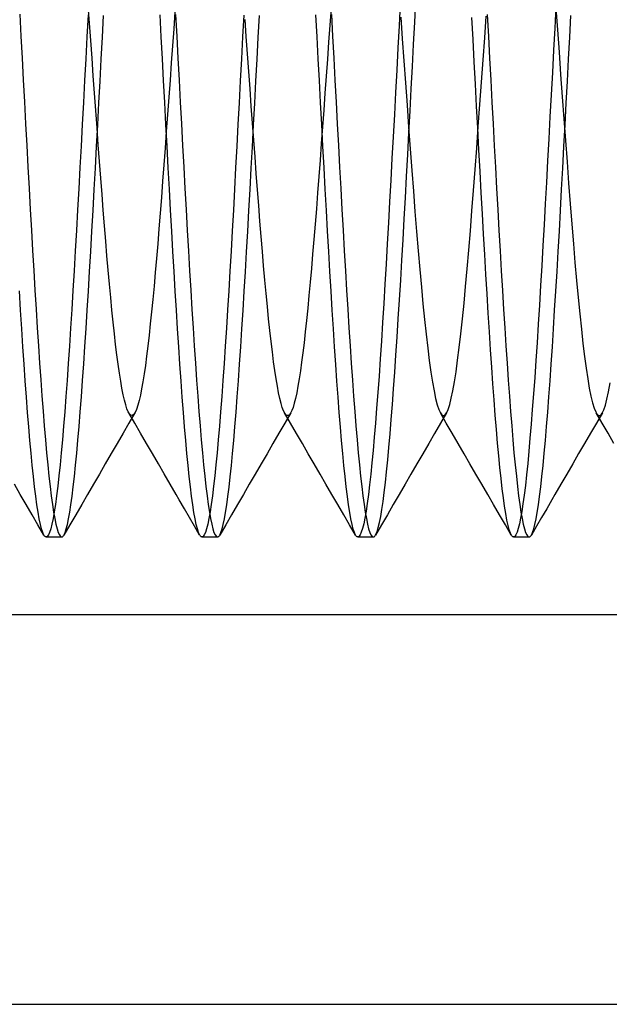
# Model space of a CAD drawing. Header units: millimetres. Extents: x -50 to 1, y 0 to 191.
# Tile 133 of 151: x -7.71 to -5.82, y 177.5 to 180.66. Entities that reach past the tile are written whole.
import ezdxf

# ---------------------------------------------------------------- set-up
doc = ezdxf.new("R2010")
doc.units = ezdxf.units.MM
doc.layers.add('MAIN-2', color=7, linetype='Continuous')

msp = doc.modelspace()

# ---------------------------------------------------------------- linework, layer by layer
at = {"layer": 'MAIN-2'}
for p, q in [((-6.442, 180.652), (-6.4382, 180.7225)), ((-7.4857, 180.6496), (-7.4898, 180.7052)), ((-7.2116, 180.686), (-7.2155, 180.6315)), ((-6.7108, 180.6972), (-6.7147, 180.6429)), ((-6.4887, 180.712), (-6.4925, 180.641)), ((-5.9891, 180.7041), (-5.9929, 180.6334)), ((-5.9892, 180.6977), (-5.9842, 180.6276)), ((-7.7095, 180.6777), (-7.7057, 180.6076)), ((-7.4906, 180.6759), (-7.4943, 180.6057)), ((-7.4817, 180.5935), (-7.4857, 180.6496)), ((-7.4445, 180.6041), (-7.4408, 180.6742)), ((-7.2556, 180.6056), (-7.2593, 180.6756)), ((-7.2094, 180.677), (-7.2057, 180.6069)), ((-6.9906, 180.6753), (-6.9944, 180.605)), ((-6.9826, 180.606), (-6.9866, 180.6614)), ((-6.9445, 180.6035), (-6.9408, 180.6735)), ((-6.7556, 180.6055), (-6.7593, 180.6756)), ((-6.7095, 180.6772), (-6.7057, 180.6072)), ((-6.4872, 180.669), (-6.4821, 180.5985)), ((-6.4457, 180.5811), (-6.442, 180.652)), ((-6.2551, 180.5968), (-6.2589, 180.6677)), ((-6.2177, 180.6017), (-6.2126, 180.6717)), ((-6.2094, 180.6768), (-6.2057, 180.6067)), ((-5.9445, 180.6038), (-5.9408, 180.6739)), ((-7.2155, 180.6315), (-7.2195, 180.5766)), ((-6.7147, 180.6429), (-6.7187, 180.5883)), ((-6.4925, 180.641), (-6.4963, 180.5697)), ((-5.9929, 180.6334), (-5.9967, 180.5623)), ((-5.9842, 180.6276), (-5.9791, 180.5565)), ((-7.7057, 180.6076), (-7.702, 180.5373)), ((-7.4943, 180.6057), (-7.4981, 180.5353)), ((-7.4777, 180.5372), (-7.4817, 180.5935)), ((-7.4482, 180.5338), (-7.4445, 180.6041)), ((-7.2518, 180.5352), (-7.2556, 180.6056)), ((-7.2057, 180.6069), (-7.202, 180.5366)), ((-6.9944, 180.605), (-6.9981, 180.5347)), ((-6.9786, 180.5504), (-6.9826, 180.606)), ((-6.9483, 180.5332), (-6.9445, 180.6035)), ((-6.7518, 180.5352), (-6.7556, 180.6055)), ((-6.7187, 180.5883), (-6.7226, 180.5336)), ((-6.7057, 180.6072), (-6.702, 180.5369)), ((-6.4821, 180.5985), (-6.477, 180.528)), ((-6.2514, 180.5255), (-6.2551, 180.5968)), ((-6.2228, 180.5311), (-6.2177, 180.6017)), ((-6.2057, 180.6067), (-6.202, 180.5364)), ((-5.9483, 180.5335), (-5.9445, 180.6038)), ((-7.2195, 180.5766), (-7.2234, 180.5216)), ((-6.4963, 180.5697), (-6.5001, 180.4982)), ((-6.4495, 180.5101), (-6.4457, 180.5811)), ((-5.9967, 180.5623), (-6.0005, 180.4909)), ((-5.9791, 180.5565), (-5.9739, 180.4849)), ((-7.702, 180.5373), (-7.6983, 180.4669)), ((-7.4981, 180.5353), (-7.5018, 180.4649)), ((-7.4736, 180.4807), (-7.4777, 180.5372)), ((-7.452, 180.4634), (-7.4482, 180.5338)), ((-7.2481, 180.4648), (-7.2518, 180.5352)), ((-7.202, 180.5366), (-7.1982, 180.4663)), ((-6.9981, 180.5347), (-7.0019, 180.4642)), ((-6.9746, 180.4946), (-6.9786, 180.5504)), ((-6.952, 180.4628), (-6.9483, 180.5332)), ((-6.7481, 180.4648), (-6.7518, 180.5352)), ((-6.7226, 180.5336), (-6.7265, 180.479)), ((-6.702, 180.5369), (-6.6983, 180.4665)), ((-6.477, 180.528), (-6.4719, 180.4574)), ((-6.2476, 180.454), (-6.2514, 180.5255)), ((-6.2279, 180.4599), (-6.2228, 180.5311)), ((-6.202, 180.5364), (-6.1982, 180.4661)), ((-5.952, 180.4632), (-5.9483, 180.5335)), ((-7.2234, 180.5216), (-7.2274, 180.4664)), ((-6.9706, 180.4388), (-6.9746, 180.4946)), ((-6.5001, 180.4982), (-6.5038, 180.4268)), ((-6.4533, 180.439), (-6.4495, 180.5101)), ((-7.6983, 180.4669), (-7.6945, 180.3966)), ((-7.5018, 180.4649), (-7.5056, 180.3946)), ((-7.4696, 180.4244), (-7.4736, 180.4807)), ((-7.4557, 180.3932), (-7.452, 180.4634)), ((-7.2444, 180.3945), (-7.2481, 180.4648)), ((-7.2274, 180.4664), (-7.2314, 180.4113)), ((-7.1982, 180.4663), (-7.1945, 180.396)), ((-7.0019, 180.4642), (-7.0056, 180.394)), ((-6.9557, 180.3925), (-6.952, 180.4628)), ((-6.7444, 180.3944), (-6.7481, 180.4648)), ((-6.7265, 180.479), (-6.7304, 180.4245)), ((-6.6983, 180.4665), (-6.6945, 180.3962)), ((-6.233, 180.3886), (-6.2279, 180.4599)), ((-6.1982, 180.4661), (-6.1945, 180.3958)), ((-6.0005, 180.4909), (-6.0043, 180.4194)), ((-5.9739, 180.4849), (-5.9688, 180.4133)), ((-5.9557, 180.3929), (-5.952, 180.4632)), ((-6.9666, 180.3832), (-6.9706, 180.4388)), ((-6.4719, 180.4574), (-6.4668, 180.3864)), ((-6.4571, 180.3681), (-6.4533, 180.439)), ((-6.2438, 180.3828), (-6.2476, 180.454)), ((-7.6945, 180.3966), (-7.6908, 180.3265)), ((-7.4656, 180.3685), (-7.4696, 180.4244)), ((-7.2314, 180.4113), (-7.2353, 180.3565)), ((-6.7304, 180.4245), (-6.7343, 180.3702)), ((-6.5038, 180.4268), (-6.5076, 180.3557)), ((-6.0043, 180.4194), (-6.0081, 180.3482)), ((-5.9688, 180.4133), (-5.9637, 180.3423)), ((-7.5056, 180.3946), (-7.5093, 180.3245)), ((-7.4615, 180.3133), (-7.4656, 180.3685)), ((-7.4594, 180.3231), (-7.4557, 180.3932)), ((-7.2406, 180.3243), (-7.2444, 180.3945)), ((-7.1945, 180.396), (-7.1908, 180.3259)), ((-7.0056, 180.394), (-7.0093, 180.3239)), ((-6.9626, 180.3281), (-6.9666, 180.3832)), ((-6.9595, 180.3224), (-6.9557, 180.3925)), ((-6.7406, 180.3242), (-6.7444, 180.3944)), ((-6.7343, 180.3702), (-6.7382, 180.3162)), ((-6.6945, 180.3962), (-6.6908, 180.3261)), ((-6.4668, 180.3864), (-6.4617, 180.3156)), ((-6.4608, 180.2974), (-6.4571, 180.3681)), ((-6.24, 180.3122), (-6.2438, 180.3828)), ((-6.2381, 180.3177), (-6.233, 180.3886)), ((-6.1945, 180.3958), (-6.1908, 180.3257)), ((-5.9595, 180.3228), (-5.9557, 180.3929)), ((-7.2353, 180.3565), (-7.2393, 180.3019)), ((-6.5076, 180.3557), (-6.5114, 180.2848)), ((-6.0081, 180.3482), (-6.0118, 180.2775)), ((-5.9637, 180.3423), (-5.9586, 180.2724)), ((-7.6908, 180.3265), (-7.6871, 180.2568)), ((-7.5093, 180.3245), (-7.513, 180.2549)), ((-7.4632, 180.2534), (-7.4594, 180.3231)), ((-7.4575, 180.2587), (-7.4615, 180.3133)), ((-7.2393, 180.3019), (-7.2432, 180.2478)), ((-7.2369, 180.2544), (-7.2406, 180.3243)), ((-7.1908, 180.3259), (-7.187, 180.2562)), ((-7.0093, 180.3239), (-7.013, 180.2543)), ((-6.9632, 180.2527), (-6.9595, 180.3224)), ((-6.9586, 180.2735), (-6.9626, 180.3281)), ((-6.7382, 180.3162), (-6.7422, 180.2625)), ((-6.7369, 180.2542), (-6.7406, 180.3242)), ((-6.6908, 180.3261), (-6.6871, 180.2564)), ((-6.4617, 180.3156), (-6.4566, 180.2455)), ((-6.2432, 180.2478), (-6.2381, 180.3177)), ((-6.2363, 180.2422), (-6.24, 180.3122)), ((-6.1908, 180.3257), (-6.187, 180.256)), ((-5.9632, 180.2532), (-5.9595, 180.3228)), ((-6.9547, 180.2198), (-6.9586, 180.2735)), ((-6.5114, 180.2848), (-6.5152, 180.2145)), ((-6.4646, 180.2272), (-6.4608, 180.2974)), ((-6.0118, 180.2775), (-6.0156, 180.2073)), ((-5.9586, 180.2724), (-5.9535, 180.2037)), ((-7.6871, 180.2568), (-7.6833, 180.1876)), ((-7.513, 180.2549), (-7.5167, 180.1858)), ((-7.4669, 180.1843), (-7.4632, 180.2534)), ((-7.4536, 180.2049), (-7.4575, 180.2587)), ((-7.2432, 180.2478), (-7.2472, 180.1943)), ((-7.2331, 180.1852), (-7.2369, 180.2544)), ((-7.187, 180.2562), (-7.1833, 180.187)), ((-7.013, 180.2543), (-7.0168, 180.1853)), ((-6.9669, 180.1836), (-6.9632, 180.2527)), ((-6.7422, 180.2625), (-6.7461, 180.2092)), ((-6.7331, 180.1848), (-6.7369, 180.2542)), ((-6.6871, 180.2564), (-6.6833, 180.1873)), ((-6.4566, 180.2455), (-6.4515, 180.1767)), ((-6.2483, 180.1795), (-6.2432, 180.2478)), ((-6.2325, 180.1731), (-6.2363, 180.2422)), ((-6.187, 180.256), (-6.1833, 180.1869)), ((-5.9669, 180.184), (-5.9632, 180.2532)), ((-6.9507, 180.1668), (-6.9547, 180.2198)), ((-6.7461, 180.2092), (-6.75, 180.1566)), ((-6.5152, 180.2145), (-6.519, 180.1448)), ((-6.4684, 180.1576), (-6.4646, 180.2272)), ((-6.0156, 180.2073), (-6.0194, 180.138)), ((-7.6833, 180.1876), (-7.6796, 180.1191)), ((-7.5167, 180.1858), (-7.5205, 180.1174)), ((-7.4706, 180.1159), (-7.4669, 180.1843)), ((-7.4496, 180.1519), (-7.4536, 180.2049)), ((-7.2472, 180.1943), (-7.2512, 180.1416)), ((-7.2294, 180.1165), (-7.2331, 180.1852)), ((-7.1833, 180.187), (-7.1796, 180.1186)), ((-7.0168, 180.1853), (-7.0205, 180.1169)), ((-6.9707, 180.1151), (-6.9669, 180.1836)), ((-6.7294, 180.1162), (-6.7331, 180.1848)), ((-6.6833, 180.1873), (-6.6796, 180.1188)), ((-6.4515, 180.1767), (-6.4464, 180.1097)), ((-6.2534, 180.1125), (-6.2483, 180.1795)), ((-6.1833, 180.1869), (-6.1796, 180.1184)), ((-5.9707, 180.1156), (-5.9669, 180.184)), ((-5.9535, 180.2037), (-5.9484, 180.1357)), ((-7.4457, 180.0997), (-7.4496, 180.1519)), ((-6.9468, 180.1147), (-6.9507, 180.1668)), ((-6.75, 180.1566), (-6.754, 180.1046)), ((-6.519, 180.1448), (-6.5228, 180.076)), ((-6.4721, 180.0888), (-6.4684, 180.1576)), ((-6.2288, 180.1049), (-6.2325, 180.1731)), ((-7.6796, 180.1191), (-7.6759, 180.0515)), ((-7.5205, 180.1174), (-7.5242, 180.0499)), ((-7.4744, 180.0483), (-7.4706, 180.1159)), ((-7.2512, 180.1416), (-7.2551, 180.0898)), ((-7.2256, 180.0488), (-7.2294, 180.1165)), ((-7.1796, 180.1186), (-7.1758, 180.051)), ((-7.0205, 180.1169), (-7.0242, 180.0494)), ((-6.9744, 180.0475), (-6.9707, 180.1151)), ((-6.9428, 180.0635), (-6.9468, 180.1147)), ((-6.7256, 180.0484), (-6.7294, 180.1162)), ((-6.6796, 180.1188), (-6.6759, 180.0512)), ((-6.2585, 180.0469), (-6.2534, 180.1125)), ((-6.1796, 180.1184), (-6.1758, 180.0508)), ((-6.0194, 180.138), (-6.0232, 180.0695)), ((-5.9744, 180.048), (-5.9707, 180.1156)), ((-5.9484, 180.1357), (-5.9433, 180.0689)), ((-7.4417, 180.0485), (-7.4457, 180.0997)), ((-7.2551, 180.0898), (-7.2591, 180.039)), ((-6.754, 180.1046), (-6.7579, 180.0536)), ((-6.4759, 180.0209), (-6.4721, 180.0888)), ((-6.4464, 180.1097), (-6.4414, 180.0445)), ((-6.2251, 180.0377), (-6.2288, 180.1049)), ((-7.6759, 180.0515), (-7.6721, 179.9848)), ((-7.5242, 180.0499), (-7.5279, 179.9834)), ((-7.1758, 180.051), (-7.1721, 179.9843)), ((-7.0242, 180.0494), (-7.028, 179.9829)), ((-6.9389, 180.0133), (-6.9428, 180.0635)), ((-6.7579, 180.0536), (-6.7619, 180.0037)), ((-6.6759, 180.0512), (-6.6721, 179.9845)), ((-6.5228, 180.076), (-6.5265, 180.0081)), ((-6.1758, 180.0508), (-6.1721, 179.9842)), ((-6.0232, 180.0695), (-6.0269, 180.0021)), ((-5.9433, 180.0689), (-5.9381, 180.0038)), ((-7.4781, 179.9818), (-7.4744, 180.0483)), ((-7.4377, 179.9984), (-7.4417, 180.0485)), ((-7.2591, 180.039), (-7.263, 179.9895)), ((-7.2219, 179.982), (-7.2256, 180.0488)), ((-6.9781, 179.9809), (-6.9744, 180.0475)), ((-6.7219, 179.9817), (-6.7256, 180.0484)), ((-6.4797, 179.9541), (-6.4759, 180.0209)), ((-6.4414, 180.0445), (-6.4363, 179.9807)), ((-6.2636, 179.9827), (-6.2585, 180.0469)), ((-6.2214, 179.9715), (-6.2251, 180.0377)), ((-5.9781, 179.9814), (-5.9744, 180.048)), ((-7.4337, 179.9495), (-7.4377, 179.9984)), ((-7.263, 179.9895), (-7.267, 179.9412)), ((-6.9349, 179.9643), (-6.9389, 180.0133)), ((-6.7619, 180.0037), (-6.7658, 179.9549)), ((-6.5265, 180.0081), (-6.5303, 179.9413)), ((-6.0269, 180.0021), (-6.0307, 179.9358)), ((-5.9381, 180.0038), (-5.933, 179.9409)), ((-7.6721, 179.9848), (-7.6684, 179.9193)), ((-7.5279, 179.9834), (-7.5317, 179.918)), ((-7.4818, 179.9163), (-7.4781, 179.9818)), ((-7.2182, 179.9164), (-7.2219, 179.982)), ((-7.1721, 179.9843), (-7.1684, 179.9189)), ((-7.028, 179.9829), (-7.0317, 179.9175)), ((-6.9819, 179.9155), (-6.9781, 179.9809)), ((-6.9309, 179.9164), (-6.9349, 179.9643)), ((-6.7658, 179.9549), (-6.7698, 179.9076)), ((-6.7181, 179.9162), (-6.7219, 179.9817)), ((-6.6721, 179.9845), (-6.6684, 179.919)), ((-6.4835, 179.8885), (-6.4797, 179.9541)), ((-6.4363, 179.9807), (-6.4312, 179.9188)), ((-6.2687, 179.9205), (-6.2636, 179.9827)), ((-6.2176, 179.9065), (-6.2214, 179.9715)), ((-6.1721, 179.9842), (-6.1684, 179.9187)), ((-5.9819, 179.9159), (-5.9781, 179.9814)), ((-7.4297, 179.9021), (-7.4337, 179.9495)), ((-7.267, 179.9412), (-7.2709, 179.8943)), ((-6.5303, 179.9413), (-6.5341, 179.8758)), ((-6.0307, 179.9358), (-6.0345, 179.8707)), ((-5.933, 179.9409), (-5.9279, 179.8806)), ((-7.6684, 179.9193), (-7.6647, 179.855)), ((-7.5317, 179.918), (-7.5354, 179.8538)), ((-7.4856, 179.8521), (-7.4818, 179.9163)), ((-7.4258, 179.8561), (-7.4297, 179.9021)), ((-7.2709, 179.8943), (-7.2749, 179.8489)), ((-7.2144, 179.8521), (-7.2182, 179.9164)), ((-7.1684, 179.9189), (-7.1646, 179.8546)), ((-7.0317, 179.9175), (-7.0354, 179.8533)), ((-6.9856, 179.8513), (-6.9819, 179.9155)), ((-6.927, 179.8699), (-6.9309, 179.9164)), ((-6.7698, 179.9076), (-6.7737, 179.8617)), ((-6.7144, 179.8519), (-6.7181, 179.9162)), ((-6.6684, 179.919), (-6.6647, 179.8548)), ((-6.4312, 179.9188), (-6.426, 179.8591)), ((-6.2738, 179.8608), (-6.2687, 179.9205)), ((-6.2139, 179.8427), (-6.2176, 179.9065)), ((-6.1684, 179.9187), (-6.1646, 179.8545)), ((-5.9856, 179.8518), (-5.9819, 179.9159)), ((-6.923, 179.8248), (-6.927, 179.8699)), ((-6.7737, 179.8617), (-6.7777, 179.8174)), ((-6.5341, 179.8758), (-6.5379, 179.8117)), ((-6.4872, 179.8243), (-6.4835, 179.8885)), ((-6.2789, 179.8041), (-6.2738, 179.8608)), ((-6.0345, 179.8707), (-6.0382, 179.8067)), ((-5.9279, 179.8806), (-5.9228, 179.8231)), ((-7.6647, 179.855), (-7.6609, 179.7922)), ((-7.5354, 179.8538), (-7.5391, 179.7911)), ((-7.4893, 179.7894), (-7.4856, 179.8521)), ((-7.4218, 179.8117), (-7.4258, 179.8561)), ((-7.2749, 179.8489), (-7.2788, 179.805)), ((-7.2107, 179.7892), (-7.2144, 179.8521)), ((-7.1646, 179.8546), (-7.1609, 179.7919)), ((-7.0354, 179.8533), (-7.0392, 179.7906)), ((-6.9894, 179.7886), (-6.9856, 179.8513)), ((-6.7107, 179.789), (-6.7144, 179.8519)), ((-6.6647, 179.8548), (-6.6609, 179.792)), ((-6.426, 179.8591), (-6.4209, 179.8021)), ((-6.2102, 179.78), (-6.2139, 179.8427)), ((-6.1646, 179.8545), (-6.1609, 179.7917)), ((-5.9893, 179.789), (-5.9856, 179.8518)), ((-7.4178, 179.769), (-7.4218, 179.8117)), ((-7.2788, 179.805), (-7.2828, 179.7628)), ((-6.919, 179.7814), (-6.923, 179.8248)), ((-6.7777, 179.8174), (-6.7816, 179.7748)), ((-6.5379, 179.8117), (-6.5417, 179.7491)), ((-6.491, 179.7617), (-6.4872, 179.8243)), ((-6.4209, 179.8021), (-6.4158, 179.7484)), ((-6.284, 179.7505), (-6.2789, 179.8041)), ((-6.0382, 179.8067), (-6.042, 179.744)), ((-5.9228, 179.8231), (-5.9177, 179.7683)), ((-7.707, 179.7283), (-7.7107, 179.7896)), ((-7.6609, 179.7922), (-7.6572, 179.731)), ((-7.5391, 179.7911), (-7.5429, 179.7299)), ((-7.493, 179.7282), (-7.4893, 179.7894)), ((-7.4138, 179.7282), (-7.4178, 179.769)), ((-7.2069, 179.7278), (-7.2107, 179.7892)), ((-7.1609, 179.7919), (-7.1572, 179.7306)), ((-7.0392, 179.7906), (-7.0429, 179.7295)), ((-6.9931, 179.7275), (-6.9894, 179.7886)), ((-6.915, 179.7397), (-6.919, 179.7814)), ((-6.7816, 179.7748), (-6.7856, 179.734)), ((-6.7069, 179.7276), (-6.7107, 179.789)), ((-6.6609, 179.792), (-6.6572, 179.7308)), ((-6.2064, 179.7187), (-6.2102, 179.78)), ((-6.1609, 179.7917), (-6.1572, 179.7305)), ((-5.9931, 179.7279), (-5.9893, 179.789)), ((-5.9177, 179.7683), (-5.9126, 179.7161)), ((-7.2828, 179.7628), (-7.2868, 179.7223)), ((-6.911, 179.7001), (-6.915, 179.7397)), ((-6.7856, 179.734), (-6.7895, 179.6952)), ((-6.5417, 179.7491), (-6.5455, 179.6881)), ((-6.4948, 179.7006), (-6.491, 179.7617)), ((-6.4158, 179.7484), (-6.4108, 179.698)), ((-6.289, 179.6999), (-6.284, 179.7505)), ((-6.042, 179.744), (-6.0458, 179.683)), ((-7.7032, 179.6686), (-7.707, 179.7283)), ((-7.6572, 179.731), (-7.6535, 179.6714)), ((-7.5429, 179.7299), (-7.5466, 179.6704)), ((-7.4968, 179.6687), (-7.493, 179.7282)), ((-7.4098, 179.6892), (-7.4138, 179.7282)), ((-7.2868, 179.7223), (-7.2907, 179.6838)), ((-7.2032, 179.6681), (-7.2069, 179.7278)), ((-7.1572, 179.7306), (-7.1534, 179.6711)), ((-7.0429, 179.7295), (-7.0466, 179.67)), ((-6.9968, 179.668), (-6.9931, 179.7275)), ((-6.7032, 179.6679), (-6.7069, 179.7276)), ((-6.6572, 179.7308), (-6.6535, 179.6712)), ((-6.2026, 179.659), (-6.2064, 179.7187)), ((-6.1572, 179.7305), (-6.1534, 179.6709)), ((-5.9968, 179.6684), (-5.9931, 179.7279)), ((-5.9126, 179.7161), (-5.9075, 179.667)), ((-7.6535, 179.6714), (-7.6497, 179.6137)), ((-7.5466, 179.6704), (-7.5503, 179.6126)), ((-7.4059, 179.6523), (-7.4098, 179.6892)), ((-7.2907, 179.6838), (-7.2947, 179.6473)), ((-7.1534, 179.6711), (-7.1497, 179.6133)), ((-7.0466, 179.67), (-7.0504, 179.6123)), ((-6.907, 179.6625), (-6.911, 179.7001)), ((-6.7895, 179.6952), (-6.7934, 179.6584)), ((-6.6535, 179.6712), (-6.6497, 179.6135)), ((-6.5455, 179.6881), (-6.5493, 179.629)), ((-6.4986, 179.6413), (-6.4948, 179.7006)), ((-6.4108, 179.698), (-6.4057, 179.6507)), ((-6.2941, 179.6522), (-6.289, 179.6999)), ((-6.1534, 179.6709), (-6.1497, 179.6132)), ((-6.0458, 179.683), (-6.0496, 179.6237)), ((-7.6995, 179.6107), (-7.7032, 179.6686)), ((-7.5005, 179.6111), (-7.4968, 179.6687)), ((-7.4019, 179.6174), (-7.4059, 179.6523)), ((-7.2947, 179.6473), (-7.2987, 179.6129)), ((-7.1994, 179.6102), (-7.2032, 179.6681)), ((-7.0006, 179.6104), (-6.9968, 179.668)), ((-6.903, 179.6271), (-6.907, 179.6625)), ((-6.7934, 179.6584), (-6.7974, 179.6237)), ((-6.6994, 179.6099), (-6.7032, 179.6679)), ((-6.5023, 179.584), (-6.4986, 179.6413)), ((-6.4057, 179.6507), (-6.4006, 179.6066)), ((-6.2993, 179.6078), (-6.2941, 179.6522)), ((-6.1989, 179.601), (-6.2026, 179.659)), ((-6.0005, 179.6108), (-5.9968, 179.6684)), ((-5.9075, 179.667), (-5.9023, 179.6214)), ((-7.6957, 179.5547), (-7.6995, 179.6107)), ((-7.6497, 179.6137), (-7.646, 179.5579)), ((-7.5503, 179.6126), (-7.5541, 179.5567)), ((-7.5042, 179.5554), (-7.5005, 179.6111)), ((-7.3979, 179.5847), (-7.4019, 179.6174)), ((-7.2987, 179.6129), (-7.3026, 179.5807)), ((-7.1957, 179.5543), (-7.1994, 179.6102)), ((-7.1497, 179.6133), (-7.146, 179.5575)), ((-7.0504, 179.6123), (-7.0541, 179.5564)), ((-7.0043, 179.5547), (-7.0006, 179.6104)), ((-6.899, 179.5938), (-6.903, 179.6271)), ((-6.7974, 179.6237), (-6.8013, 179.5912)), ((-6.6956, 179.554), (-6.6994, 179.6099)), ((-6.6497, 179.6135), (-6.646, 179.5577)), ((-6.5493, 179.629), (-6.5531, 179.5718)), ((-6.4006, 179.6066), (-6.3955, 179.566)), ((-6.3044, 179.5671), (-6.2993, 179.6078)), ((-6.1497, 179.6132), (-6.146, 179.5574)), ((-6.0496, 179.6237), (-6.0534, 179.5667)), ((-6.0043, 179.5551), (-6.0005, 179.6108)), ((-5.9023, 179.6214), (-5.8972, 179.5796)), ((-7.3939, 179.5542), (-7.3979, 179.5847)), ((-7.3026, 179.5807), (-7.3066, 179.5508)), ((-6.895, 179.5627), (-6.899, 179.5938)), ((-6.8013, 179.5912), (-6.8052, 179.5609)), ((-6.5061, 179.5288), (-6.5023, 179.584)), ((-6.1951, 179.5451), (-6.1989, 179.601)), ((-5.8972, 179.5796), (-5.8922, 179.5419)), ((-7.6919, 179.5008), (-7.6957, 179.5547)), ((-7.646, 179.5579), (-7.6423, 179.5042)), ((-7.5541, 179.5567), (-7.5578, 179.5028)), ((-7.508, 179.5018), (-7.5042, 179.5554)), ((-7.3899, 179.5261), (-7.3939, 179.5542)), ((-7.3066, 179.5508), (-7.3105, 179.5233)), ((-7.1919, 179.5005), (-7.1957, 179.5543)), ((-7.146, 179.5575), (-7.1422, 179.5038)), ((-7.0541, 179.5564), (-7.0578, 179.5026)), ((-7.008, 179.501), (-7.0043, 179.5547)), ((-6.891, 179.534), (-6.895, 179.5627)), ((-6.8052, 179.5609), (-6.8091, 179.5328)), ((-6.6919, 179.5001), (-6.6956, 179.554)), ((-6.646, 179.5577), (-6.6423, 179.5039)), ((-6.5531, 179.5718), (-6.5568, 179.5166)), ((-6.3955, 179.566), (-6.3903, 179.5293)), ((-6.3095, 179.5305), (-6.3044, 179.5671)), ((-6.1913, 179.4913), (-6.1951, 179.5451)), ((-6.146, 179.5574), (-6.1422, 179.5038)), ((-6.0534, 179.5667), (-6.0572, 179.5119)), ((-6.008, 179.5015), (-6.0043, 179.5551)), ((-7.3858, 179.5005), (-7.3899, 179.5261)), ((-7.3105, 179.5233), (-7.3145, 179.4983)), ((-6.887, 179.5077), (-6.891, 179.534)), ((-6.8091, 179.5328), (-6.8131, 179.5072)), ((-6.5568, 179.5166), (-6.5606, 179.4638)), ((-6.5099, 179.4757), (-6.5061, 179.5288)), ((-6.3903, 179.5293), (-6.3852, 179.4968)), ((-6.3146, 179.498), (-6.3095, 179.5305)), ((-6.0572, 179.5119), (-6.061, 179.4595)), ((-5.8922, 179.5419), (-5.8871, 179.5081)), ((-7.6882, 179.4492), (-7.6919, 179.5008)), ((-7.6423, 179.5042), (-7.6385, 179.4526)), ((-7.5578, 179.5028), (-7.5616, 179.4512)), ((-7.5117, 179.4504), (-7.508, 179.5018)), ((-7.3818, 179.4773), (-7.3858, 179.5005)), ((-7.3145, 179.4983), (-7.3185, 179.4758)), ((-7.1882, 179.4489), (-7.1919, 179.5005)), ((-7.1422, 179.5038), (-7.1385, 179.4524)), ((-7.0578, 179.5026), (-7.0616, 179.451)), ((-7.0118, 179.4496), (-7.008, 179.501)), ((-6.883, 179.4841), (-6.887, 179.5077)), ((-6.8791, 179.463), (-6.883, 179.4841)), ((-6.817, 179.4839), (-6.8209, 179.4631)), ((-6.8131, 179.5072), (-6.817, 179.4839)), ((-6.6881, 179.4485), (-6.6919, 179.5001)), ((-6.6423, 179.5039), (-6.6385, 179.4524)), ((-6.3852, 179.4968), (-6.3802, 179.4686)), ((-6.3196, 179.4696), (-6.3146, 179.498)), ((-6.1875, 179.44), (-6.1913, 179.4913)), ((-6.1422, 179.5038), (-6.1385, 179.4523)), ((-6.0117, 179.4501), (-6.008, 179.5015)), ((-5.8871, 179.5081), (-5.882, 179.4781)), ((-5.8203, 179.4662), (-5.8151, 179.4947)), ((-7.6845, 179.4001), (-7.6882, 179.4492)), ((-7.6385, 179.4526), (-7.6348, 179.4034)), ((-7.5616, 179.4512), (-7.5653, 179.4021)), ((-7.5154, 179.4013), (-7.5117, 179.4504)), ((-7.3778, 179.4568), (-7.3818, 179.4773)), ((-7.3738, 179.4389), (-7.3778, 179.4568)), ((-7.3224, 179.4557), (-7.3264, 179.4383)), ((-7.3185, 179.4758), (-7.3224, 179.4557)), ((-7.1844, 179.3998), (-7.1882, 179.4489)), ((-7.1385, 179.4524), (-7.1348, 179.4032)), ((-7.0616, 179.451), (-7.0653, 179.4019)), ((-7.0155, 179.4006), (-7.0118, 179.4496)), ((-6.8751, 179.4447), (-6.8791, 179.463)), ((-6.8209, 179.4631), (-6.8248, 179.4449)), ((-6.6844, 179.3994), (-6.6881, 179.4485)), ((-6.6385, 179.4524), (-6.6348, 179.4032)), ((-6.5606, 179.4638), (-6.5644, 179.4133)), ((-6.5136, 179.425), (-6.5099, 179.4757)), ((-6.3802, 179.4686), (-6.3751, 179.4445)), ((-6.3247, 179.4453), (-6.3196, 179.4696)), ((-6.1385, 179.4523), (-6.1348, 179.4031)), ((-6.061, 179.4595), (-6.0648, 179.4096)), ((-6.0155, 179.401), (-6.0117, 179.4501)), ((-5.882, 179.4781), (-5.8768, 179.4523)), ((-5.8768, 179.4523), (-5.8717, 179.4308)), ((-5.8254, 179.4422), (-5.8203, 179.4662)), ((-7.3697, 179.4237), (-7.3738, 179.4389)), ((-7.3657, 179.4114), (-7.3697, 179.4237)), ((-7.3304, 179.4235), (-7.335, 179.4096)), ((-7.3264, 179.4383), (-7.3304, 179.4235)), ((-6.8712, 179.429), (-6.8751, 179.4447)), ((-6.8673, 179.4159), (-6.8712, 179.429)), ((-6.8287, 179.4292), (-6.8326, 179.4161)), ((-6.8248, 179.4449), (-6.8287, 179.4292)), ((-6.5174, 179.3767), (-6.5136, 179.425)), ((-6.3751, 179.4445), (-6.37, 179.4247)), ((-6.37, 179.4247), (-6.3649, 179.4091)), ((-6.335, 179.4095), (-6.3298, 179.4252)), ((-6.3298, 179.4252), (-6.3247, 179.4453)), ((-6.1838, 179.3911), (-6.1875, 179.44)), ((-5.8717, 179.4308), (-5.8666, 179.4137)), ((-5.8357, 179.4077), (-5.8305, 179.4228)), ((-5.8305, 179.4228), (-5.8254, 179.4422)), ((-7.6807, 179.3536), (-7.6845, 179.4001)), ((-7.6348, 179.4034), (-7.6311, 179.3565)), ((-7.5653, 179.4021), (-7.569, 179.3555)), ((-7.5192, 179.3546), (-7.5154, 179.4013)), ((-7.3617, 179.4018), (-7.3657, 179.4114)), ((-7.3577, 179.395), (-7.3617, 179.4018)), ((-7.3408, 179.3656), (-7.3598, 179.3983)), ((-7.3402, 179.3981), (-7.3592, 179.3655)), ((-7.3531, 179.3906), (-7.3577, 179.395)), ((-7.3486, 179.3899), (-7.3531, 179.3906)), ((-7.344, 179.3928), (-7.3486, 179.3899)), ((-7.3395, 179.3993), (-7.344, 179.3928)), ((-7.335, 179.4096), (-7.3395, 179.3993)), ((-7.1807, 179.3532), (-7.1844, 179.3998)), ((-7.1348, 179.4032), (-7.131, 179.3564)), ((-7.0653, 179.4019), (-7.069, 179.3553)), ((-7.0192, 179.3539), (-7.0155, 179.4006)), ((-6.8634, 179.4054), (-6.8673, 179.4159)), ((-6.8594, 179.3975), (-6.8634, 179.4054)), ((-6.8408, 179.3654), (-6.8598, 179.3981)), ((-6.8555, 179.3924), (-6.8594, 179.3975)), ((-6.8402, 179.3982), (-6.8592, 179.3655)), ((-6.8536, 179.3909), (-6.8555, 179.3924)), ((-6.8518, 179.39), (-6.8536, 179.3909)), ((-6.8499, 179.3897), (-6.8518, 179.39)), ((-6.8481, 179.39), (-6.8499, 179.3897)), ((-6.8462, 179.391), (-6.8481, 179.39)), ((-6.8444, 179.3925), (-6.8462, 179.391)), ((-6.8405, 179.3977), (-6.8444, 179.3925)), ((-6.8365, 179.4056), (-6.8405, 179.3977)), ((-6.8326, 179.4161), (-6.8365, 179.4056)), ((-6.6807, 179.353), (-6.6844, 179.3994)), ((-6.6348, 179.4032), (-6.6311, 179.3564)), ((-6.5644, 179.4133), (-6.5682, 179.3654)), ((-6.3649, 179.4091), (-6.3598, 179.3981)), ((-6.3408, 179.3655), (-6.3598, 179.3982)), ((-6.3598, 179.3981), (-6.3556, 179.3925)), ((-6.3402, 179.3981), (-6.3593, 179.3654)), ((-6.3556, 179.3925), (-6.3515, 179.3899)), ((-6.3515, 179.3899), (-6.3474, 179.3903)), ((-6.3474, 179.3903), (-6.3433, 179.3937)), ((-6.3433, 179.3937), (-6.3391, 179.4001)), ((-6.3391, 179.4001), (-6.335, 179.4095)), ((-6.1801, 179.3449), (-6.1838, 179.3911)), ((-6.1348, 179.4031), (-6.131, 179.3564)), ((-6.0648, 179.4096), (-6.0685, 179.3623)), ((-6.0192, 179.3543), (-6.0155, 179.401)), ((-5.8666, 179.4137), (-5.8615, 179.4013)), ((-5.8615, 179.4013), (-5.8581, 179.3954)), ((-5.8408, 179.3655), (-5.8598, 179.3982)), ((-5.8401, 179.3983), (-5.8592, 179.3656)), ((-5.8581, 179.3954), (-5.8547, 179.3916)), ((-5.8547, 179.3916), (-5.8512, 179.3899)), ((-5.8512, 179.3899), (-5.8478, 179.3902)), ((-5.8478, 179.3902), (-5.8443, 179.3926)), ((-5.8443, 179.3926), (-5.8408, 179.3971)), ((-5.8408, 179.3971), (-5.8357, 179.4077)), ((-7.677, 179.3098), (-7.6807, 179.3536)), ((-7.6311, 179.3565), (-7.6273, 179.3123)), ((-7.569, 179.3555), (-7.5727, 179.3116)), ((-7.5229, 179.3104), (-7.5192, 179.3546)), ((-7.3592, 179.3655), (-7.3782, 179.3328)), ((-7.3218, 179.3329), (-7.3408, 179.3656)), ((-7.131, 179.3564), (-7.1273, 179.3122)), ((-7.069, 179.3553), (-7.0727, 179.3115)), ((-7.023, 179.3098), (-7.0192, 179.3539)), ((-6.8592, 179.3655), (-6.8782, 179.3328)), ((-6.8217, 179.3327), (-6.8408, 179.3654)), ((-6.6311, 179.3564), (-6.6273, 179.3122)), ((-6.5682, 179.3654), (-6.572, 179.3203)), ((-6.5211, 179.3309), (-6.5174, 179.3767)), ((-6.3593, 179.3654), (-6.3783, 179.3327)), ((-6.3218, 179.3328), (-6.3408, 179.3655)), ((-6.131, 179.3564), (-6.1273, 179.3121)), ((-6.0685, 179.3623), (-6.0723, 179.3176)), ((-6.0229, 179.3101), (-6.0192, 179.3543)), ((-5.8592, 179.3656), (-5.8782, 179.3329)), ((-5.8218, 179.3328), (-5.8408, 179.3655)), ((-7.3782, 179.3328), (-7.3972, 179.3001)), ((-7.3028, 179.3002), (-7.3218, 179.3329)), ((-7.177, 179.3094), (-7.1807, 179.3532)), ((-6.8782, 179.3328), (-6.8972, 179.3001)), ((-6.8028, 179.3), (-6.8217, 179.3327)), ((-6.677, 179.3092), (-6.6807, 179.353)), ((-6.5249, 179.2877), (-6.5211, 179.3309)), ((-6.3783, 179.3327), (-6.3973, 179.3)), ((-6.3028, 179.3001), (-6.3218, 179.3328)), ((-6.1763, 179.3015), (-6.1801, 179.3449)), ((-5.8782, 179.3329), (-5.8972, 179.3002)), ((-5.8028, 179.3001), (-5.8218, 179.3328)), ((-7.6733, 179.2687), (-7.677, 179.3098)), ((-7.6273, 179.3123), (-7.6236, 179.2706)), ((-7.5727, 179.3116), (-7.5764, 179.2704)), ((-7.5266, 179.2689), (-7.5229, 179.3104)), ((-7.3972, 179.3001), (-7.4162, 179.2675)), ((-7.2838, 179.2675), (-7.3028, 179.3002)), ((-7.1733, 179.2683), (-7.177, 179.3094)), ((-7.1273, 179.3122), (-7.1236, 179.2705)), ((-7.0727, 179.3115), (-7.0764, 179.2703)), ((-7.0267, 179.2683), (-7.023, 179.3098)), ((-6.8972, 179.3001), (-6.9162, 179.2674)), ((-6.7838, 179.2674), (-6.8028, 179.3)), ((-6.6733, 179.2681), (-6.677, 179.3092)), ((-6.6273, 179.3122), (-6.6236, 179.2706)), ((-6.572, 179.3203), (-6.5757, 179.2779)), ((-6.3973, 179.3), (-6.4163, 179.2673)), ((-6.2838, 179.2674), (-6.3028, 179.3001)), ((-6.1726, 179.2608), (-6.1763, 179.3015)), ((-6.1273, 179.3121), (-6.1236, 179.2704)), ((-6.0723, 179.3176), (-6.076, 179.2756)), ((-6.0267, 179.2686), (-6.0229, 179.3101)), ((-5.8972, 179.3002), (-5.9162, 179.2675)), ((-7.6696, 179.2301), (-7.6733, 179.2687)), ((-7.6236, 179.2706), (-7.6198, 179.2317)), ((-7.5764, 179.2704), (-7.5801, 179.2318)), ((-7.5304, 179.23), (-7.5266, 179.2689)), ((-7.4162, 179.2675), (-7.4351, 179.2348)), ((-7.2649, 179.2348), (-7.2838, 179.2675)), ((-7.1696, 179.2298), (-7.1733, 179.2683)), ((-7.1236, 179.2705), (-7.1198, 179.2316)), ((-7.0764, 179.2703), (-7.0801, 179.2317)), ((-7.0304, 179.2295), (-7.0267, 179.2683)), ((-6.9162, 179.2674), (-6.9352, 179.2348)), ((-6.7648, 179.2347), (-6.7838, 179.2674)), ((-6.6696, 179.2296), (-6.6733, 179.2681)), ((-6.6236, 179.2706), (-6.6199, 179.2316)), ((-6.5757, 179.2779), (-6.5795, 179.2383)), ((-6.5287, 179.2472), (-6.5249, 179.2877)), ((-6.4163, 179.2673), (-6.4352, 179.2346)), ((-6.2648, 179.2347), (-6.2838, 179.2674)), ((-6.1689, 179.2228), (-6.1726, 179.2608)), ((-6.1236, 179.2704), (-6.1198, 179.2314)), ((-6.076, 179.2756), (-6.0797, 179.2362)), ((-6.0304, 179.2298), (-6.0267, 179.2686)), ((-5.9162, 179.2675), (-5.9352, 179.2348)), ((-7.6659, 179.1943), (-7.6696, 179.2301)), ((-7.6198, 179.2317), (-7.6161, 179.1955)), ((-7.5801, 179.2318), (-7.5838, 179.1959)), ((-7.5341, 179.194), (-7.5304, 179.23)), ((-7.4351, 179.2348), (-7.4541, 179.2021)), ((-7.2459, 179.2022), (-7.2649, 179.2348)), ((-7.1659, 179.1941), (-7.1696, 179.2298)), ((-7.1198, 179.2316), (-7.1161, 179.1954)), ((-7.0801, 179.2317), (-7.0838, 179.1958)), ((-7.0342, 179.1935), (-7.0304, 179.2295)), ((-6.9352, 179.2348), (-6.9542, 179.2021)), ((-6.7458, 179.202), (-6.7648, 179.2347)), ((-6.6659, 179.1938), (-6.6696, 179.2296)), ((-6.6199, 179.2316), (-6.6161, 179.1954)), ((-6.5795, 179.2383), (-6.5832, 179.2014)), ((-6.5325, 179.2095), (-6.5287, 179.2472)), ((-6.4352, 179.2346), (-6.4542, 179.2019)), ((-6.2458, 179.202), (-6.2648, 179.2347)), ((-6.1198, 179.2314), (-6.1161, 179.1953)), ((-6.0797, 179.2362), (-6.0835, 179.1996)), ((-6.0341, 179.1938), (-6.0304, 179.2298)), ((-5.9352, 179.2348), (-5.9542, 179.2021)), ((-7.5838, 179.1959), (-7.5876, 179.1626)), ((-7.4541, 179.2021), (-7.4731, 179.1695)), ((-7.2269, 179.1695), (-7.2459, 179.2022)), ((-7.0838, 179.1958), (-7.0876, 179.1626)), ((-6.9542, 179.2021), (-6.9731, 179.1694)), ((-6.7269, 179.1694), (-6.7458, 179.202)), ((-6.5832, 179.2014), (-6.587, 179.1673)), ((-6.5362, 179.1746), (-6.5325, 179.2095)), ((-6.4542, 179.2019), (-6.4732, 179.1693)), ((-6.2269, 179.1694), (-6.2458, 179.202)), ((-6.1652, 179.1875), (-6.1689, 179.2228)), ((-6.0835, 179.1996), (-6.0872, 179.1657)), ((-5.9542, 179.2021), (-5.9731, 179.1694)), ((-7.708, 179.1368), (-7.7269, 179.1694)), ((-7.6622, 179.1612), (-7.6659, 179.1943)), ((-7.6161, 179.1955), (-7.6124, 179.1622)), ((-7.5378, 179.1608), (-7.5341, 179.194)), ((-7.4731, 179.1695), (-7.492, 179.1368)), ((-7.208, 179.1369), (-7.2269, 179.1695)), ((-7.1621, 179.161), (-7.1659, 179.1941)), ((-7.1161, 179.1954), (-7.1124, 179.1621)), ((-7.0379, 179.1603), (-7.0342, 179.1935)), ((-6.9731, 179.1694), (-6.9921, 179.1368)), ((-6.7079, 179.1367), (-6.7269, 179.1694)), ((-6.6621, 179.1607), (-6.6659, 179.1938)), ((-6.6161, 179.1954), (-6.6124, 179.1621)), ((-6.587, 179.1673), (-6.5908, 179.136)), ((-6.54, 179.1428), (-6.5362, 179.1746)), ((-6.4732, 179.1693), (-6.4921, 179.1366)), ((-6.2079, 179.1367), (-6.2269, 179.1694)), ((-6.1615, 179.1549), (-6.1652, 179.1875)), ((-6.1161, 179.1953), (-6.1124, 179.162)), ((-6.0872, 179.1657), (-6.091, 179.1347)), ((-6.0379, 179.1607), (-6.0341, 179.1938)), ((-5.9731, 179.1694), (-5.9921, 179.1368)), ((-7.6891, 179.1042), (-7.708, 179.1368)), ((-7.6584, 179.1309), (-7.6622, 179.1612)), ((-7.6124, 179.1622), (-7.6086, 179.1319)), ((-7.5876, 179.1626), (-7.5913, 179.1322)), ((-7.5416, 179.1306), (-7.5378, 179.1608)), ((-7.492, 179.1368), (-7.5109, 179.1042)), ((-7.1976, 179.1189), (-7.208, 179.1369)), ((-7.1584, 179.1307), (-7.1621, 179.161)), ((-7.1124, 179.1621), (-7.1086, 179.1317)), ((-7.0876, 179.1626), (-7.0913, 179.1322)), ((-7.0416, 179.1301), (-7.0379, 179.1603)), ((-6.9921, 179.1368), (-7.011, 179.1042)), ((-6.689, 179.1041), (-6.7079, 179.1367)), ((-6.6584, 179.1304), (-6.6621, 179.1607)), ((-6.6124, 179.1621), (-6.6087, 179.1317)), ((-6.5908, 179.136), (-6.5946, 179.1078)), ((-6.5438, 179.114), (-6.54, 179.1428)), ((-6.4921, 179.1366), (-6.5111, 179.104)), ((-6.189, 179.1041), (-6.2079, 179.1367)), ((-6.1578, 179.1253), (-6.1615, 179.1549)), ((-6.1124, 179.162), (-6.1087, 179.1317)), ((-6.091, 179.1347), (-6.0948, 179.1068)), ((-6.0416, 179.1304), (-6.0379, 179.1607)), ((-5.9921, 179.1368), (-6.0024, 179.119)), ((-7.6701, 179.0715), (-7.6891, 179.1042)), ((-7.6547, 179.1036), (-7.6584, 179.1309)), ((-7.6509, 179.0794), (-7.6547, 179.1036)), ((-7.6086, 179.1319), (-7.6049, 179.1045)), ((-7.6049, 179.1045), (-7.6012, 179.0802)), ((-7.595, 179.1048), (-7.5988, 179.0804)), ((-7.5913, 179.1322), (-7.595, 179.1048)), ((-7.549, 179.0793), (-7.5453, 179.1035)), ((-7.5453, 179.1035), (-7.5416, 179.1306)), ((-7.5109, 179.1042), (-7.5299, 179.0716)), ((-7.1812, 179.0908), (-7.1976, 179.1189)), ((-7.1547, 179.1033), (-7.1584, 179.1307)), ((-7.1509, 179.0791), (-7.1547, 179.1033)), ((-7.1086, 179.1317), (-7.1049, 179.1044)), ((-7.1049, 179.1044), (-7.1012, 179.0801)), ((-7.095, 179.1048), (-7.0988, 179.0804)), ((-7.0913, 179.1322), (-7.095, 179.1048)), ((-7.0491, 179.0789), (-7.0454, 179.1029)), ((-7.0454, 179.1029), (-7.0416, 179.1301)), ((-7.011, 179.1042), (-7.0299, 179.0715)), ((-6.6701, 179.0715), (-6.689, 179.1041)), ((-6.6546, 179.1031), (-6.6584, 179.1304)), ((-6.6508, 179.079), (-6.6546, 179.1031)), ((-6.6087, 179.1317), (-6.6049, 179.1044)), ((-6.6049, 179.1044), (-6.6012, 179.0802)), ((-6.5946, 179.1078), (-6.5984, 179.0827)), ((-6.5476, 179.0884), (-6.5438, 179.114)), ((-6.5111, 179.104), (-6.53, 179.0714)), ((-6.17, 179.0715), (-6.189, 179.1041)), ((-6.154, 179.0985), (-6.1578, 179.1253)), ((-6.1087, 179.1317), (-6.1049, 179.1044)), ((-6.1049, 179.1044), (-6.1012, 179.0802)), ((-6.0948, 179.1068), (-6.0986, 179.0819)), ((-6.0491, 179.0791), (-6.0454, 179.1032)), ((-6.0454, 179.1032), (-6.0416, 179.1304)), ((-6.0024, 179.119), (-6.0187, 179.0909)), ((-7.6512, 179.0389), (-7.6701, 179.0715)), ((-7.6472, 179.0583), (-7.6509, 179.0794)), ((-7.5988, 179.0804), (-7.6025, 179.0592)), ((-7.6012, 179.0802), (-7.5974, 179.059)), ((-7.5528, 179.0583), (-7.549, 179.0793)), ((-7.5299, 179.0716), (-7.5488, 179.0389)), ((-7.1649, 179.0626), (-7.1812, 179.0908)), ((-7.1472, 179.0581), (-7.1509, 179.0791)), ((-7.0988, 179.0804), (-7.1025, 179.0592)), ((-7.1012, 179.0801), (-7.0975, 179.059)), ((-7.0528, 179.058), (-7.0491, 179.0789)), ((-7.0299, 179.0715), (-7.0488, 179.0389)), ((-6.6512, 179.0389), (-6.6701, 179.0715)), ((-6.6471, 179.058), (-6.6508, 179.079)), ((-6.5984, 179.0827), (-6.6022, 179.0609)), ((-6.6012, 179.0802), (-6.5974, 179.0591)), ((-6.5514, 179.0659), (-6.5476, 179.0884)), ((-6.53, 179.0714), (-6.5489, 179.0388)), ((-6.1511, 179.0389), (-6.17, 179.0715)), ((-6.1502, 179.0749), (-6.154, 179.0985)), ((-6.1465, 179.0543), (-6.1502, 179.0749)), ((-6.0986, 179.0819), (-6.1024, 179.0603)), ((-6.1012, 179.0802), (-6.0975, 179.0591)), ((-6.0528, 179.0581), (-6.0491, 179.0791)), ((-6.0187, 179.0909), (-6.0351, 179.0627)), ((-7.6323, 179.0063), (-7.6512, 179.0389)), ((-7.6435, 179.0404), (-7.6472, 179.0583)), ((-7.6397, 179.0258), (-7.6435, 179.0404)), ((-7.6063, 179.0412), (-7.61, 179.0264)), ((-7.6025, 179.0592), (-7.6063, 179.0412)), ((-7.5974, 179.059), (-7.5937, 179.0411)), ((-7.5937, 179.0411), (-7.59, 179.0264)), ((-7.5488, 179.0389), (-7.5677, 179.0063)), ((-7.5602, 179.0258), (-7.5565, 179.0405)), ((-7.5565, 179.0405), (-7.5528, 179.0583)), ((-7.1486, 179.0345), (-7.1649, 179.0626)), ((-7.1434, 179.0403), (-7.1472, 179.0581)), ((-7.1397, 179.0257), (-7.1434, 179.0403)), ((-7.1062, 179.0412), (-7.11, 179.0264)), ((-7.1025, 179.0592), (-7.1062, 179.0412)), ((-7.0975, 179.059), (-7.0937, 179.041)), ((-7.0937, 179.041), (-7.09, 179.0262)), ((-7.0488, 179.0389), (-7.0678, 179.0063)), ((-7.0603, 179.0257), (-7.0566, 179.0402)), ((-7.0566, 179.0402), (-7.0528, 179.058)), ((-6.6322, 179.0062), (-6.6512, 179.0389)), ((-6.6433, 179.0401), (-6.6471, 179.058)), ((-6.6396, 179.0256), (-6.6433, 179.0401)), ((-6.606, 179.0424), (-6.6098, 179.0272)), ((-6.6022, 179.0609), (-6.606, 179.0424)), ((-6.5974, 179.0591), (-6.5937, 179.0411)), ((-6.5937, 179.0411), (-6.59, 179.0264)), ((-6.5489, 179.0388), (-6.5678, 179.0062)), ((-6.559, 179.0306), (-6.5552, 179.0466)), ((-6.5552, 179.0466), (-6.5514, 179.0659)), ((-6.1322, 179.0063), (-6.1511, 179.0389)), ((-6.1427, 179.037), (-6.1465, 179.0543)), ((-6.1062, 179.0419), (-6.1099, 179.0268)), ((-6.1024, 179.0603), (-6.1062, 179.0419)), ((-6.0975, 179.0591), (-6.0937, 179.0411)), ((-6.0937, 179.0411), (-6.09, 179.0263)), ((-6.0603, 179.0257), (-6.0565, 179.0403)), ((-6.0565, 179.0403), (-6.0528, 179.0581)), ((-6.0351, 179.0627), (-6.0514, 179.0345)), ((-7.636, 179.0144), (-7.6397, 179.0258)), ((-7.6323, 179.0063), (-7.636, 179.0144)), ((-7.6311, 179.0044), (-7.6323, 179.0063)), ((-7.6175, 179.0066), (-7.6212, 179.0017)), ((-7.6137, 179.0149), (-7.6175, 179.0066)), ((-7.61, 179.0264), (-7.6137, 179.0149)), ((-7.59, 179.0264), (-7.5862, 179.0149)), ((-7.5862, 179.0149), (-7.5825, 179.0066)), ((-7.5825, 179.0066), (-7.5788, 179.0017)), ((-7.5689, 179.0044), (-7.5677, 179.0063)), ((-7.5677, 179.0063), (-7.564, 179.0144)), ((-7.564, 179.0144), (-7.5602, 179.0258)), ((-7.1323, 179.0063), (-7.1486, 179.0345)), ((-7.136, 179.0143), (-7.1397, 179.0257)), ((-7.1322, 179.0063), (-7.136, 179.0143)), ((-7.131, 179.0044), (-7.1322, 179.0063)), ((-7.1175, 179.0066), (-7.1212, 179.0017)), ((-7.1137, 179.0149), (-7.1175, 179.0066)), ((-7.11, 179.0264), (-7.1137, 179.0149)), ((-7.09, 179.0262), (-7.0863, 179.0147)), ((-7.0863, 179.0147), (-7.0825, 179.0065)), ((-7.0825, 179.0065), (-7.0788, 179.0016)), ((-7.069, 179.0044), (-7.0678, 179.0063)), ((-7.0678, 179.0063), (-7.064, 179.0144)), ((-7.064, 179.0144), (-7.0603, 179.0257)), ((-6.6359, 179.0142), (-6.6396, 179.0256)), ((-6.6322, 179.0062), (-6.6359, 179.0142)), ((-6.631, 179.0043), (-6.6322, 179.0062)), ((-6.6174, 179.0068), (-6.6212, 179.0017)), ((-6.6136, 179.0153), (-6.6174, 179.0068)), ((-6.6098, 179.0272), (-6.6136, 179.0153)), ((-6.59, 179.0264), (-6.5862, 179.0149)), ((-6.5862, 179.0149), (-6.5825, 179.0067)), ((-6.5825, 179.0067), (-6.5787, 179.0017)), ((-6.5702, 179.0026), (-6.5665, 179.0086)), ((-6.5665, 179.0086), (-6.5628, 179.0179)), ((-6.5628, 179.0179), (-6.559, 179.0306)), ((-6.1389, 179.0229), (-6.1427, 179.037)), ((-6.1352, 179.0122), (-6.1389, 179.0229)), ((-6.1314, 179.0049), (-6.1352, 179.0122)), ((-6.1175, 179.0067), (-6.1212, 179.0017)), ((-6.1137, 179.015), (-6.1175, 179.0067)), ((-6.1099, 179.0268), (-6.1137, 179.015)), ((-6.09, 179.0263), (-6.0862, 179.0148)), ((-6.0862, 179.0148), (-6.0825, 179.0065)), ((-6.0825, 179.0065), (-6.0788, 179.0016)), ((-6.069, 179.0044), (-6.0677, 179.0063)), ((-6.0514, 179.0345), (-6.0677, 179.0063)), ((-6.0677, 179.0063), (-6.064, 179.0144)), ((-6.064, 179.0144), (-6.0603, 179.0257)), ((-7.6298, 179.0028), (-7.6311, 179.0044)), ((-7.6286, 179.0016), (-7.6298, 179.0028)), ((-7.6274, 179.0007), (-7.6286, 179.0016)), ((-7.6262, 179.0002), (-7.6274, 179.0007)), ((-7.625, 179), (-7.6262, 179.0002)), ((-7.6212, 179.0017), (-7.625, 179)), ((-7.625, 179), (-7.575, 179)), ((-7.5788, 179.0017), (-7.575, 179)), ((-7.575, 179), (-7.5738, 179.0002)), ((-7.5738, 179.0002), (-7.5726, 179.0007)), ((-7.5726, 179.0007), (-7.5714, 179.0016)), ((-7.5714, 179.0016), (-7.5701, 179.0028)), ((-7.5701, 179.0028), (-7.5689, 179.0044)), ((-7.1298, 179.0028), (-7.131, 179.0044)), ((-7.1286, 179.0016), (-7.1298, 179.0028)), ((-7.1274, 179.0007), (-7.1286, 179.0016)), ((-7.1262, 179.0002), (-7.1274, 179.0007)), ((-7.125, 179), (-7.1262, 179.0002)), ((-7.1212, 179.0017), (-7.125, 179)), ((-7.125, 179), (-7.075, 179)), ((-7.0788, 179.0016), (-7.075, 179)), ((-7.075, 179), (-7.0738, 179.0002)), ((-7.0738, 179.0002), (-7.0726, 179.0007)), ((-7.0726, 179.0007), (-7.0714, 179.0016)), ((-7.0714, 179.0016), (-7.0702, 179.0028)), ((-7.0702, 179.0028), (-7.069, 179.0044)), ((-6.6298, 179.0028), (-6.631, 179.0043)), ((-6.6286, 179.0016), (-6.6298, 179.0028)), ((-6.6274, 179.0007), (-6.6286, 179.0016)), ((-6.6262, 179.0002), (-6.6274, 179.0007)), ((-6.625, 179), (-6.6262, 179.0002)), ((-6.6212, 179.0017), (-6.625, 179)), ((-6.625, 179), (-6.575, 179)), ((-6.5787, 179.0017), (-6.575, 179)), ((-6.575, 179), (-6.5742, 179.0001)), ((-6.5742, 179.0001), (-6.5734, 179.0003)), ((-6.5734, 179.0003), (-6.5726, 179.0006)), ((-6.5726, 179.0006), (-6.5718, 179.0011)), ((-6.5718, 179.0011), (-6.571, 179.0018)), ((-6.571, 179.0018), (-6.5702, 179.0026)), ((-6.1303, 179.0034), (-6.1314, 179.0049)), ((-6.1293, 179.0022), (-6.1303, 179.0034)), ((-6.1282, 179.0012), (-6.1293, 179.0022)), ((-6.1271, 179.0005), (-6.1282, 179.0012)), ((-6.126, 179.0001), (-6.1271, 179.0005)), ((-6.125, 179), (-6.126, 179.0001)), ((-6.1212, 179.0017), (-6.125, 179)), ((-6.125, 179), (-6.075, 179)), ((-6.0788, 179.0016), (-6.075, 179)), ((-6.075, 179), (-6.0738, 179.0002)), ((-6.0738, 179.0002), (-6.0726, 179.0007)), ((-6.0726, 179.0007), (-6.0714, 179.0016)), ((-6.0714, 179.0016), (-6.0702, 179.0028)), ((-6.0702, 179.0028), (-6.069, 179.0044)), ((0, 178.75), (-9, 178.75)), ((0, 178.75), (-9, 178.75)), ((-8, 177.5), (-0.8, 177.5))]:
    msp.add_line(p, q, dxfattribs=at)

doc.saveas('drawing.dxf')
